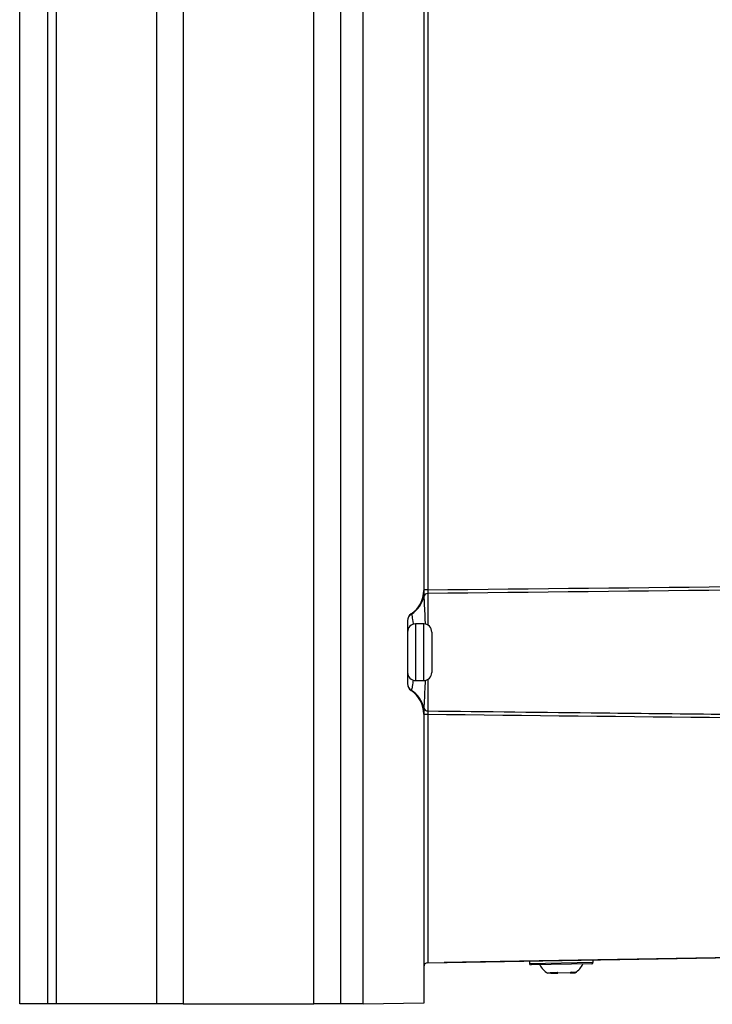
# Model space of a CAD drawing. Header units: millimetres. Extents: x -0.41 to 0.79, y -0.23 to 0.59.
# Tile 4 of 83: x -0.13 to -0.05, y 0.02 to 0.14. Entities that reach past the tile are written whole.
import ezdxf

# ---------------------------------------------------------------- set-up
doc = ezdxf.new("R2010")
doc.units = ezdxf.units.MM

msp = doc.modelspace()

# ---------------------------------------------------------------- linework, layer by layer
at = {"color": 7, "linetype": 'Continuous', "lineweight": 25}
for p, q in [((-0.1342045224, 0.0179608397), (-0.1342045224, 0.2749608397)), ((-0.1307045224, 0.0179608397), (-0.1307045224, 0.2749608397)), ((-0.1297045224, 0.2749608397), (-0.1297045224, 0.0179608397)), ((-0.1172486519, 0.0179608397), (-0.1172486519, 0.2749608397)), ((-0.1139549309, 0.2749608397), (-0.1139549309, 0.0179608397)), ((-0.0978041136, 0.0179608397), (-0.0978041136, 0.2749608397)), ((-0.0945103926, 0.2749608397), (-0.0945103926, 0.0179608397)), ((-0.0917045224, 0.017917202), (-0.0917045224, 0.2750044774)), ((-0.0842045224, 0.2238160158), (-0.0842045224, 0.0691056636)), ((-0.0837132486, 0.223749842), (-0.0837132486, 0.0691718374)), ((-0.0837132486, 0.0691718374), (-0.0842045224, 0.0691718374)), ((-0.0862045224, 0.0653640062), (-0.0862045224, 0.0575576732)), ((-0.0842045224, 0.0649608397), (-0.0852045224, 0.0649608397)), ((-0.0832045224, 0.0639608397), (-0.0832045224, 0.0617670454)), ((-0.0832045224, 0.0617670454), (-0.0832045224, 0.0589608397)), ((-0.0852045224, 0.0579608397), (-0.0842045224, 0.0579608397)), ((-0.0842045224, 0.0538160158), (-0.0842045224, 0.018048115)), ((-0.0837132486, 0.053749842), (-0.0842045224, 0.053749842)), ((-0.0837132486, 0.053749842), (-0.0837132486, 0.0340588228)), ((-0.0837132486, 0.0340588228), (-0.0837132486, 0.0255575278)), ((-0.0837132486, 0.0255575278), (-0.0837132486, 0.0230574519)), ((-0.0837132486, 0.0230574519), (-0.0196504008, 0.0241756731)), ((-0.0771824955, 0.023171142), (-0.0816837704, 0.0230925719)), ((-0.0196509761, 0.0241753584), (-0.0771824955, 0.023171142)), ((-0.071133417, 0.023276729), (-0.0711281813, 0.0229767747)), ((-0.0632293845, 0.0231146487), (-0.0632346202, 0.023414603)), ((-0.0816961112, 0.0230926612), (-0.0816837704, 0.0230925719)), ((-0.0634258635, 0.0229111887), (-0.0709247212, 0.0227802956)), ((-0.0684724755, 0.0217704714), (-0.0688647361, 0.0217636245)), ((-0.0684724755, 0.0217704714), (-0.0680347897, 0.0217781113)), ((-0.0680347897, 0.0217781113), (-0.067607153, 0.0217855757)), ((-0.0660679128, 0.0218124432), (-0.067607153, 0.0217855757)), ((-0.0660679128, 0.0218124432), (-0.0655095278, 0.0218221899)), ((-0.0654491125, 0.0218232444), (-0.0655095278, 0.0218221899)), ((-0.1307045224, 0.0179608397), (-0.1342045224, 0.0179608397)), ((-0.1297045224, 0.0179608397), (-0.1307045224, 0.0179608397)), ((-0.1172486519, 0.0179608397), (-0.1297045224, 0.0179608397)), ((-0.1139549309, 0.0179608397), (-0.1172486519, 0.0179608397)), ((-0.1139549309, 0.0179608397), (-0.0978041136, 0.0179608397)), ((-0.0945103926, 0.0179608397), (-0.0978041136, 0.0179608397)), ((-0.0917045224, 0.0179608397), (-0.0945103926, 0.0179608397)), ((-0.0842045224, 0.018048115), (-0.0917045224, 0.017917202))]:
    msp.add_line(p, q, dxfattribs=at)
at = {"color": 9, "linetype": 'Continuous', "lineweight": 25}
for p, q in [((-0.0837132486, 0.0687187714), (-0.0837132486, 0.0648318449)), ((-0.0852045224, 0.0649608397), (-0.0852045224, 0.0579608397)), ((-0.0842045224, 0.0618895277), (-0.0842045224, 0.0649608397)), ((-0.0842045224, 0.0579608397), (-0.0842045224, 0.0618895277)), ((-0.0837132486, 0.0580898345), (-0.0837132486, 0.054202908)), ((-0.0771825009, 0.0231714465), (-0.0771824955, 0.023171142)), ((-0.0711281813, 0.0229767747), (-0.0632293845, 0.0231146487))]:
    msp.add_line(p, q, dxfattribs=at)
at = {"color": 7, "linetype": 'Continuous', "lineweight": 25}
for centre, radius, start, end in [((-0.0877045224, 0.0691056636), 0.0035, 303.7489885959, 0), ((-0.0876168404, 0.0691465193), 0.0035128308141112, 302.4103327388, 347.3058190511), ((-0.0837205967, 0.0682268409), 0.0004919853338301, 89.1442173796, 162.5242945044), ((-0.0852045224, 0.0653640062), 0.001, 123.7489885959, 180), ((-0.0852099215, 0.065335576), 0.000994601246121, 121.8002930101, 179.9556807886), ((-0.0852045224, 0.0639608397), 0.001, 90, 180), ((-0.0842045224, 0.0639608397), 0.001, 0, 90), ((-0.0852045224, 0.0589608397), 0.001, 180, 270), ((-0.0842045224, 0.0589608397), 0.001, 270, 0), ((-0.0852099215, 0.0575861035), 0.0009946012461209, 180.0443192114, 238.1997069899), ((-0.0852045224, 0.0575576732), 0.001, 180, 236.2510114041), ((-0.0877045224, 0.0538160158), 0.0035, 0, 56.2510114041), ((-0.0876168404, 0.0537751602), 0.0035128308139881, 12.6941809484, 57.5896672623), ((-0.0837205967, 0.0546948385), 0.0004919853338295, 197.4757054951, 270.8557826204), ((-0.0837045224, 0.022557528), 0.0005, 91, 180), ((-0.0709282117, 0.0229802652), 0.0002, 181, 271), ((-0.0673618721, 0.024179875), 0.0028454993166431, 209.0297609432, 238.1191368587), ((-0.0670353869, 0.0241855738), 0.0028454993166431, 303.8808631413, 332.9702390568), ((-0.063429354, 0.0231111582), 0.0002, 271, 1)]:
    msp.add_arc(centre, radius, start, end, dxfattribs=at)
for points in [[(-0.0837132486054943, 0.0691718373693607), (-0.0571680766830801, 0.0694669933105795), (-0.0306227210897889, 0.0697454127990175), (-0.0040772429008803, 0.0700115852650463)], [(-0.0042368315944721, 0.0695780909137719), (-0.0307290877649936, 0.0693056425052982), (-0.0572212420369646, 0.0690206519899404), (-0.0837132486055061, 0.0687187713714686)], [(-0.0093140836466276, 0.052962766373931), (-0.034113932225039, 0.0532129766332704), (-0.0589136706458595, 0.0534740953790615), (-0.0837132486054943, 0.0537498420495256)], [(-0.0659441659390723, 0.0219133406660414), (-0.0657383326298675, 0.021865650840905), (-0.0655471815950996, 0.021868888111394), (-0.0653857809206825, 0.0219230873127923)], [(-0.0655095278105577, 0.0218221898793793), (-0.0654674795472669, 0.0218541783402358), (-0.0654262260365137, 0.0218878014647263), (-0.0653857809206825, 0.0219230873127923)], [(-0.0685551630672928, 0.0218677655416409), (-0.068283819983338, 0.0218212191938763), (-0.0679876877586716, 0.0218262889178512), (-0.067689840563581, 0.0218828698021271)], [(-0.0685551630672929, 0.0218677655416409), (-0.06852807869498, 0.0218336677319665), (-0.0685005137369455, 0.0218012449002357), (-0.0684724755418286, 0.021770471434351)], [(-0.0676071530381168, 0.0217855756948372), (-0.0676351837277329, 0.0218163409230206), (-0.0676627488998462, 0.0218487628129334), (-0.0676898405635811, 0.0218828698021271)], [(-0.0659441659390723, 0.0219133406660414), (-0.0659846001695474, 0.0218780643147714), (-0.0660258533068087, 0.021844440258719), (-0.0660679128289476, 0.0218124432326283)]]:
    msp.add_open_spline(points, degree=3, dxfattribs=at)
for points, knots in [([(-0.0842020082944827, 0.0690819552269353), (-0.0841985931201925, 0.0690646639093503), (-0.0841954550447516, 0.0690245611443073), (-0.084192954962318, 0.0689508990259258), (-0.0841924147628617, 0.068913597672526), (-0.0841911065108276, 0.0688041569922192), (-0.0841908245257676, 0.0687351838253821), (-0.0841903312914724, 0.0686082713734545), (-0.0841901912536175, 0.068549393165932), (-0.0841899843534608, 0.0684496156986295), (-0.0841899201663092, 0.0684078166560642), (-0.0841898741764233, 0.0683745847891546)], [0, 0, 0, 0, 0.1250000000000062, 0.1250000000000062, 0.2500000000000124, 0.2500000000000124, 0.5000000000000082, 0.5000000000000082, 0.7500000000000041, 0.7500000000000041, 1, 1, 1, 1]), ([(-0.0837132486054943, 0.0691718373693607), (-0.0837143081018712, 0.0690764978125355), (-0.0837148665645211, 0.0689830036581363), (-0.0837148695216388, 0.068824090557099), (-0.083714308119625, 0.0687590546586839), (-0.0837132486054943, 0.0687187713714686)], [0, 0, 0, 0, 0.5, 0.5, 1, 1, 1, 1]), ([(-0.0857556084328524, 0.066195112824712), (-0.0857527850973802, 0.0661958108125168), (-0.0857484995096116, 0.0661954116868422), (-0.0857402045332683, 0.0661928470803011), (-0.0857369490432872, 0.0661916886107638), (-0.0857342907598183, 0.0661867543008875), (-0.0857341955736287, 0.0661836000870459), (-0.0857340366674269, 0.0661808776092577)], [0, 0, 0, 0, 0.4999999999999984, 0.4999999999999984, 0.7499999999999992, 0.7499999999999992, 1, 1, 1, 1]), ([(-0.0857340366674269, 0.0567408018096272), (-0.0857341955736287, 0.0567380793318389), (-0.0857342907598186, 0.0567349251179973), (-0.0857369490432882, 0.0567299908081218), (-0.0857402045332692, 0.0567288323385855), (-0.0857484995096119, 0.0567262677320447), (-0.0857527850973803, 0.0567258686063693), (-0.0857556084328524, 0.0567265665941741)], [0, 0, 0, 0, 0.2500000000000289, 0.2500000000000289, 0.5000000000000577, 0.5000000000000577, 1, 1, 1, 1]), ([(-0.0841898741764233, 0.0545470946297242), (-0.0841899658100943, 0.0544808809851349), (-0.0841900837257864, 0.0543771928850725), (-0.0841908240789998, 0.0541865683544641), (-0.084191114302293, 0.0541164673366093), (-0.0841924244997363, 0.0540074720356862), (-0.0841929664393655, 0.0539702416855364), (-0.0841954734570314, 0.0538967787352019), (-0.0841986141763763, 0.0538569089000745), (-0.0842020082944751, 0.053839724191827)], [0, 0, 0, 0, 0.5, 0.5, 0.75, 0.75, 0.875, 0.875, 1, 1, 1, 1]), ([(-0.0837132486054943, 0.0542029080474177), (-0.0837143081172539, 0.0541626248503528), (-0.083714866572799, 0.0540981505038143), (-0.0837148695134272, 0.053939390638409), (-0.0837143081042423, 0.0538451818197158), (-0.0837132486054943, 0.0537498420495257)], [0, 0, 0, 0, 0.5, 0.5, 1, 1, 1, 1]), ([(-0.0837132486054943, 0.0542029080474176), (-0.0765187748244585, 0.0541209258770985), (-0.069324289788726, 0.054040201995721), (-0.0621297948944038, 0.0539606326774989), (-0.0569866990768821, 0.0539037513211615), (-0.0518435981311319, 0.053847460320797), (-0.0467004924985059, 0.0537917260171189), (-0.0407033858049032, 0.0537267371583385), (-0.0347062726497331, 0.0536625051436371), (-0.0287091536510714, 0.053598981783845), (-0.0222878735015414, 0.0535309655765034), (-0.0158665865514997, 0.0534637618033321), (-0.0094452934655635, 0.053397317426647)], [0.0004913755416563, 0.0004913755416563, 0.0004913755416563, 0.0004913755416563, 0.0220792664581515, 0.0220792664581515, 0.0220792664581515, 0.0375117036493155, 0.0375117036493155, 0.0375117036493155, 0.0555066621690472, 0.0555066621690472, 0.0555066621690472, 0.0747743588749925, 0.0747743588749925, 0.0747743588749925, 0.0747743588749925])]:
    msp.add_open_spline(points, degree=3, knots=knots, dxfattribs=at)
at = {"color": 9, "linetype": 'Continuous', "lineweight": 25}
for points, knots in [([(-0.0841898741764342, 0.0683745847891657), (-0.0841817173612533, 0.0681842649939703), (-0.0841622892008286, 0.0677309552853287), (-0.0841038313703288, 0.0666277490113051), (-0.0840516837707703, 0.0655756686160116), (-0.0840287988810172, 0.0649774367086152), (-0.0840267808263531, 0.0649246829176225)], [0, 0, 0, 0, 0.259040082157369, 0.6169898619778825, 0.9662250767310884, 1, 1, 1, 1]), ([(-0.0857340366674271, 0.0661808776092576), (-0.0857099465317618, 0.0660921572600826), (-0.0856618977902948, 0.065915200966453), (-0.0855623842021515, 0.0653565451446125), (-0.085517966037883, 0.0649320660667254), (-0.0855140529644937, 0.0648946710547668)], [0, 0, 0, 0, 0.4783270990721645, 0.9540425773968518, 1, 1, 1, 1]), ([(-0.0855194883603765, 0.058020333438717), (-0.0855328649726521, 0.0578964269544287), (-0.0855877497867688, 0.0573880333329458), (-0.0856783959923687, 0.0569279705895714), (-0.0857174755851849, 0.0567965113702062), (-0.085734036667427, 0.0567408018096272)], [0, 0, 0, 0, 0.1566132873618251, 0.6425910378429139, 1, 1, 1, 1]), ([(-0.0840273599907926, 0.0579957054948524), (-0.0840488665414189, 0.0574946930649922), (-0.0840956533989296, 0.0564047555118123), (-0.0841600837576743, 0.0552468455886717), (-0.0841811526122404, 0.0547519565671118), (-0.0841898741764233, 0.0545470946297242)], [0, 0, 0, 0, 0.3326935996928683, 0.723764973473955, 1, 1, 1, 1])]:
    msp.add_open_spline(points, degree=3, knots=knots, dxfattribs=at)

doc.saveas('drawing.dxf')
